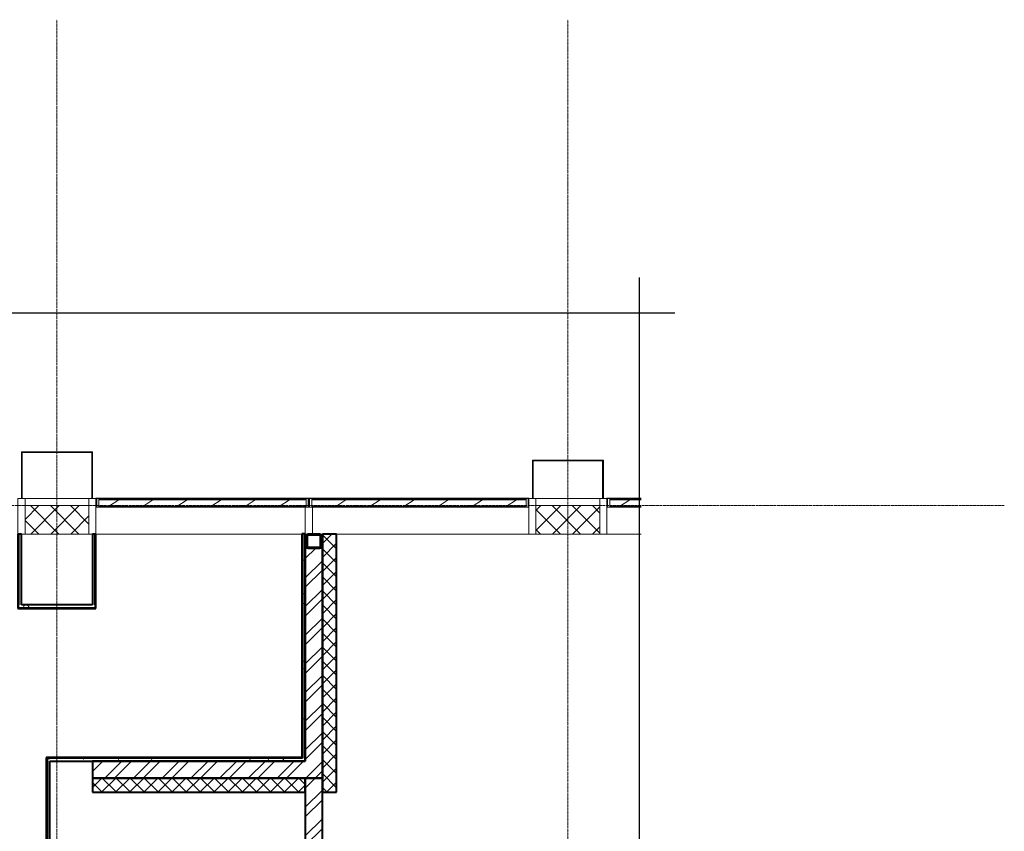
# Model space of a CAD drawing. Header units: millimetres. Extents: x 2030 to 88079, y 1212 to 81252.
# Tile 30 of 30: x 81141 to 88079, y 75305 to 81025. Entities that reach past the tile are written whole.
import ezdxf

# ---------------------------------------------------------------- set-up
doc = ezdxf.new("R2010")
doc.units = ezdxf.units.MM
doc.linetypes.add('ADSK_Линия сетки', pattern=[25, 20, -2.5, 0, -2.5])
doc.linetypes.add('Линия сетки', pattern=[25, 20, -2.5, 0, -2.5])
for name, color, linetype, lineweight in [('Импосты витража', 7, 'Continuous', 18), ('Колонны', 7, 'Continuous', 18), ('Несущие колонны', 7, 'Continuous', 18), ('Оси', 7, 'Continuous', 9), ('Панели витража', 7, 'Continuous', 18), ('Стены разрез', 7, 'Continuous', 40), ('Стены штриховка', 7, 'Continuous', 40)]:
    doc.layers.add(name, color=color, linetype=linetype, lineweight=lineweight)
pattern_1 = [(0, (0, 0), (406.4, 101.6), [33.528, -271.272, 33.528, -271.272, -1625.6]), (0, (0, 0), (406.4, 101.6), [-609.6, 33.528, -576.072, 33.528, -271.272, -711.2]), (0, (0, 0), (406.4, 101.6), [-1524, 33.528, -169.672, 33.528, -474.472]), (120, (152.4, 50.8), (-291.18818, 301.15272), [33.528, -271.272, 33.528, -271.272, -1625.6]), (120, (152.4, 50.8), (-291.18818, 301.15272), [-609.6, 33.528, -576.072, 33.528, -271.272, -711.2]), (120, (152.4, 50.8), (-291.18818, 301.15272), [-1524, 33.528, -169.672, 33.528, -474.472]), (240, (203.2, 254), (-115.21182, -402.75272), [33.528, -271.272, 33.528, -271.272, -1625.6]), (240, (203.2, 254), (-115.21182, -402.75272), [-609.6, 33.528, -576.072, 33.528, -271.272, -711.2]), (240, (203.2, 254), (-115.21182, -402.75272), [-1524, 33.528, -169.672, 33.528, -474.472])]
pattern_2 = [(45, (0, 0), (-101.02788, 101.02788), []), (45, (67.35, 0), (-101.02788, 101.02788), [])]
pattern_3 = [(45, (0, 0), (-49.497475, 49.497475), []), (135, (0, 0), (-49.497475, -49.497475), [])]
pattern_4 = [(45, (0, 0), (-70.71068, 70.71068), []), (135, (0, 0), (-70.71068, -70.71068), [])]
pattern_5 = [(225, (45700, 77650), (120.20815, -120.20815), [])]
pattern_6 = [(225, (44175, 77650), (120.20815, -120.20815), [])]
pattern_7 = [(225, (47787.5, 77650), (120.20815, -120.20815), [])]

# ---------------------------------------------------------------- blocks, each defined once
blk = doc.blocks.new('135_SLK_GD_AR_rvt-2-МКСС_К1_L01_1_700__Техпространство _короб СПЗ')
at = {"layer": 'Стены разрез', "lineweight": 9, "true_color": 0xaaaaaa}
h = blk.add_hatch(dxfattribs=at)
h.set_pattern_fill('FP_1', color=253, style=0, pattern_type=2)
h.set_pattern_definition(pattern_1)
h.paths.add_polyline_path([(39800, 76900), (39820, 76900), (39820, 77400), (39800, 77400), (39800, 77085.4)])
h = blk.add_hatch(dxfattribs=at)
h.set_pattern_fill('FP_1', color=253, style=0, pattern_type=2)
h.set_pattern_definition(pattern_1)
h.paths.add_polyline_path([(42880, 76900), (42900, 76900), (42900, 77400), (42880, 77400)])
h = blk.add_hatch(dxfattribs=at)
h.set_pattern_fill('FP_1', color=253, style=0, pattern_type=2)
h.set_pattern_definition(pattern_1)
h.paths.add_polyline_path([(43420, 76900), (43420, 77400), (43400, 77400), (43400, 76900)])
h = blk.add_hatch(dxfattribs=at)
h.set_pattern_fill('FP_1', color=253, style=0, pattern_type=2)
h.set_pattern_definition(pattern_1)
h.paths.add_polyline_path([(44880, 75820), (44900, 75820), (44900, 77400.4), (44880, 77400.4), (44880, 75825)])
h = blk.add_hatch(dxfattribs=at)
h.set_pattern_fill('FP_1', color=253, style=0, pattern_type=2)
h.set_pattern_definition(pattern_1)
h.paths.add_polyline_path([(42983.4, 76880), (43420, 76880), (43420, 76900), (42880, 76900), (42880, 76880)])
h = blk.add_hatch(dxfattribs=at)
h.set_pattern_fill('FP_1', color=253, style=0, pattern_type=2)
h.set_pattern_definition(pattern_1)
h.paths.add_polyline_path([(43080, 74620), (43100, 74620), (43100, 75820), (43080, 75820), (43080, 74625)])
h = blk.add_hatch(dxfattribs=at)
h.set_pattern_fill('FP_1', color=253, style=0, pattern_type=2)
h.set_pattern_definition(pattern_1)
h.paths.add_polyline_path([(44900, 75800), (44900, 75820), (43100, 75820), (43100, 75800), (44411, 75800)])
h = blk.add_hatch(dxfattribs=at)
h.set_pattern_fill('FP_1', color=253, style=0, pattern_type=2)
h.set_pattern_definition(pattern_1)
h.paths.add_polyline_path([(43100, 74600), (43100, 74620), (39600, 74620), (39600, 74600), (41555.7, 74600)])
at = {"layer": 'Стены разрез', "color": 253, "true_color": 0xaaaaaa}
for p, q in [((39800, 77400), (39800, 76900)), ((39825, 77400), (39800, 77400)), ((39825, 76900), (39825, 77400)), ((42900, 77400), (42875, 77400)), ((42875, 77400), (42875, 76900)), ((42900, 76900), (42900, 77400)), ((43400, 77400), (43400, 76900)), ((43425, 77400), (43400, 77400)), ((43425, 76900), (43425, 77400)), ((44900, 77400.4), (44875, 77400.4)), ((44875, 77400.4), (44875, 75825)), ((44900, 75825), (44900, 77400.4)), ((39800, 76900), (39600, 76900)), ((39600, 76900), (39600, 76875)), ((39600, 76875), (39825, 76875)), ((39825, 76880), (39825, 76900)), ((39825, 76875), (39825, 76880)), ((42875, 76900), (42875, 76880)), ((42875, 76880), (42875, 76875)), ((42875, 76875), (43425, 76875)), ((43400, 76900), (42900, 76900)), ((43425, 76880), (43425, 76900)), ((43425, 76875), (43425, 76880)), ((43080, 75825), (43075, 75825)), ((43075, 75825), (43075, 74625)), ((43100, 75825), (43080, 75825)), ((44875, 75825), (43100, 75825)), ((43100, 74625), (43100, 75800)), ((43100, 75800), (44900, 75800)), ((44900, 75820), (44900, 75825)), ((44900, 75800), (44900, 75820)), ((43075, 74625), (39600, 74625)), ((39600, 74625), (39600, 74600)), ((39600, 74600), (43100, 74600)), ((43100, 74620), (43100, 74625)), ((43100, 74600), (43100, 74620))]:
    blk.add_line(p, q, dxfattribs=at)
at = {"layer": 'Стены штриховка', "color": 253, "true_color": 0xaaaaaa}
for p, q in [((39820, 76900), (39820, 77400)), ((42880, 77400), (42880, 76900)), ((43420, 76900), (43420, 77400)), ((44880, 77400.4), (44880, 75825)), ((39600, 76880), (39820, 76880)), ((39820, 76900), (39820, 76880)), ((42880, 76880), (42880, 76900)), ((42880, 76880), (43420, 76880)), ((43420, 76900), (43420, 76880)), ((43080, 75820), (43080, 74625)), ((43080, 75820), (43100, 75820)), ((44880, 75820), (43100, 75820)), ((44880, 75825), (44880, 75820)), ((43080, 74620), (39600, 74620)), ((43080, 74625), (43080, 74620))]:
    blk.add_line(p, q, dxfattribs=at)
blk = doc.blocks.new('Труба квадратного сечения _ТУ 36-2287-80_-Колонна - Ф-3_труба100x6-3412616-МКСС_К1_L01_1_700__Техпространство _короб СПЗ')
at = {"layer": 'Несущие колонны', "color": 253, "lineweight": 40, "true_color": 0xaaaaaa}
for p, q in [((-60, 30), (-60, -50)), ((-55, -49), (-55, 29)), ((30, 40), (-50, 40)), ((-49, 35), (29, 35)), ((35, 29), (35, -49)), ((40, -50), (40, 30)), ((-50, -60), (30, -60)), ((29, -55), (-49, -55))]:
    blk.add_line(p, q, dxfattribs=at)
for centre, radius, start, end in [((-50, 30), 10, 90, 180), ((-49, 29), 6, 90, 180), ((29, 29), 6, 0, 90), ((30, 30), 10, 0, 90), ((-50, -50), 10, 180, 270), ((-49, -49), 6, 180, 270), ((29, -49), 6, 270, 0), ((30, -50), 10, 270, 360)]:
    blk.add_arc(centre, radius, start, end, dxfattribs=at)
blk = doc.blocks.new('135_SLK_K1_AR_rvt-2-МКСС_К1_L01_1_700__Техпространство _короб СПЗ')
at = {"layer": 'Стены разрез', "lineweight": 9, "true_color": 0xaaaaaa}
h = blk.add_hatch(dxfattribs=at)
h.set_pattern_fill('FP_4', color=253, style=0, pattern_type=2)
h.set_pattern_definition(pattern_3)
h.paths.add_polyline_path([(45120, 75580), (45120, 77400), (45020, 77400), (45020, 75580)])
h = blk.add_hatch(dxfattribs=at)
h.set_pattern_fill('FP_2', color=253, style=0, pattern_type=2)
h.set_pattern_definition(pattern_2)
h.paths.add_polyline_path([(45020, 75680), (45020, 77300), (44900, 77300), (44900, 75680)])
h = blk.add_hatch(dxfattribs=at)
h.set_pattern_fill('FP_2', color=253, style=0, pattern_type=2)
h.set_pattern_definition(pattern_2)
h.paths.add_polyline_path([(44900, 75680), (44900, 75800), (43400, 75800), (43400, 75680), (44411, 75680)])
h = blk.add_hatch(dxfattribs=at)
h.set_pattern_fill('FP_4', color=253, style=0, pattern_type=2)
h.set_pattern_definition(pattern_3)
h.paths.add_polyline_path([(44900, 75580), (44900, 75680), (43400, 75680), (43400, 75580), (44411, 75580)])
h = blk.add_hatch(dxfattribs=at)
h.set_pattern_fill('FP_2', color=253, style=0, pattern_type=2)
h.set_pattern_definition(pattern_2)
h.paths.add_polyline_path([(44900, 70700), (45020, 70700), (45020, 75680), (44900, 75680), (44900, 72943)])
at = {"layer": 'Стены разрез', "color": 253, "true_color": 0xaaaaaa}
for p, q in [((45020, 77400), (45020, 77300)), ((45120, 77400), (45020, 77400)), ((45120, 75580), (45120, 77400)), ((44900, 77300), (44900, 75800)), ((44920, 77300), (44900, 77300)), ((45020, 77300), (45000, 77300)), ((44900, 75800), (43400, 75800)), ((43400, 75800), (43400, 75680)), ((43400, 75680), (43400, 75580)), ((44900, 75680), (45020, 75680)), ((45020, 75680), (44900, 75680)), ((43400, 75580), (44900, 75580)), ((44900, 75580), (44900, 70700)), ((45020, 75580), (45120, 75580)), ((45020, 73130.3), (45020, 75580))]:
    blk.add_line(p, q, dxfattribs=at)
at = {"layer": 'Стены штриховка', "color": 253, "true_color": 0xaaaaaa}
for p, q in [((45020, 75680), (45020, 77300)), ((45020, 77300), (45020, 75680)), ((43400, 75680), (44900, 75680)), ((44900, 75680), (43400, 75680)), ((44900, 75680), (44900, 75580)), ((44900, 75580), (44900, 75680)), ((45020, 75680), (45020, 75580)), ((45020, 75580), (45020, 75680))]:
    blk.add_line(p, q, dxfattribs=at)
at = {"layer": 'Несущие колонны', "color": 253, "lineweight": 18, "true_color": 0xaaaaaa}
blk.add_blockref('Труба квадратного сечения _ТУ 36-2287-80_-Колонна - Ф-3_труба100x6-3412616-МКСС_К1_L01_1_700__Техпространство _короб СПЗ', (44970, 77360), dxfattribs=at)
blk = doc.blocks.new('Rectangular Mullion - R_StandardFrame_50Wx250H-4768532-МКСС_К1_L01_1_700__Техпространство _короб СПЗ')
at = {"layer": 'Импосты витража', "color": 253, "lineweight": 5, "true_color": 0xaaaaaa}
for p, q in [((-25, -250), (-25, 0)), ((-25, 0), (-5, 0)), ((0, 0), (25, 0)), ((25, 0), (25, -250)), ((25, -250), (-25, -250))]:
    blk.add_line(p, q, dxfattribs=at)
blk = doc.blocks.new('Rectangular Mullion - R_StandardFrame_50Wx250H-4769341-МКСС_К1_L01_1_700__Техпространство _короб СПЗ')
at = {"layer": 'Импосты витража', "color": 253, "lineweight": 5, "true_color": 0xaaaaaa}
blk.add_line((24925, 77650), (25375, 77650), dxfattribs=at)
blk = doc.blocks.new('Rectangular Mullion - R_StandardFrame_50Wx250H-V40-МКСС_К1_L01_1_700__Техпространство _короб СПЗ')
at = {"layer": 'Импосты витража', "color": 253, "lineweight": 5, "true_color": 0xaaaaaa}
for p, q in [((-25, -250), (-25, 0)), ((-25, 0), (0, 0)), ((5, 0), (25, 0)), ((25, 0), (25, -250)), ((25, -250), (-25, -250))]:
    blk.add_line(p, q, dxfattribs=at)
blk = doc.blocks.new('A_PAN_VentilationGrill - Горизонтальные_Стекло_П-4_1-V47-МКСС_К1_L01_1_700__Техпространство _короб СПЗ')
at = {"layer": 'Панели витража', "lineweight": 5}
h = blk.add_hatch(dxfattribs=at)
h.set_pattern_fill('FP_46', color=256, style=0, pattern_type=2)
h.set_pattern_definition(pattern_5)
h.paths.add_polyline_path([(-755, 60), (-770, 60), (-770, 0), (-755, 0), (-755, 55)])
h.paths.add_polyline_path([(755, 60), (755, 0), (770, 0), (770, 60)])
h = blk.add_hatch(dxfattribs=at)
h.set_pattern_fill('FP_46', color=256, style=0, pattern_type=2)
h.set_pattern_definition(pattern_5)
h.paths.add_polyline_path([(-755, 60), (-755, 55), (755, 55), (755, 60), (-138.7, 60)])
h = blk.add_hatch(dxfattribs=at)
h.set_pattern_fill('FP_47', color=256, style=0, pattern_type=2)
h.set_pattern_definition([(213.056, (45700, 32687.39), (120.2083, -78.22982), [])])
h.paths.add_polyline_path([(-755, 55), (-755, 8.1), (755, 8.1), (755, 55), (-138.7, 55)])
h = blk.add_hatch(dxfattribs=at)
h.set_pattern_fill('FP_45', color=256, style=0, pattern_type=2)
h.set_pattern_definition([(213.056, (45700, 32640.9), (120.2083, -78.22982), [])])
h.paths.add_polyline_path([(-755, 1.6), (-755, 0), (755, 0), (755, 1.6), (-745, 1.6)])
h = blk.add_hatch(dxfattribs=at)
h.set_pattern_fill('FP_46', color=256, style=0, pattern_type=2)
h.set_pattern_definition(pattern_5)
h.paths.add_polyline_path([(-745, 0), (-745, -3), (745, -3), (745, 0), (-138.7, 0)])
at = {"layer": 'Панели витража', "color": 253, "lineweight": 5, "true_color": 0xaaaaaa}
for p, q in [((-770, 60), (-775, 60)), ((-775, 60), (-775, -3)), ((-770, 0), (-770, 60)), ((-745, 0), (-770, 0)), ((-755, 55), (-755, 60)), ((-755, 60), (750, 60)), ((-755, 8.1), (-755, 55)), ((-755, 55), (755, 55)), ((755, 8.1), (-755, 8.1)), ((-755, 8.1), (-755, 1.6)), ((-755, 1.6), (755, 1.6)), ((-755, 0), (-755, 1.6)), ((-745, -3), (-745, 0)), ((770, 0), (745, 0)), ((745, 0), (745, -3)), ((755, 60), (755, 55)), ((755, 55), (755, 8.1)), ((755, 1.6), (755, 8.1)), ((755, 1.6), (755, 0)), ((770, 60), (770, 0)), ((775, 60), (770, 60)), ((775, -3), (775, 60)), ((-775, -3), (-745, -3)), ((745, 0), (-745, 0)), ((-745, -3), (745, -3)), ((745, -3), (775, -3))]:
    blk.add_line(p, q, dxfattribs=at)
blk = doc.blocks.new('Rectangular Mullion - R_InvisibleFrame_50Wx250H-V48-МКСС_К1_L01_1_700__Техпространство _короб СПЗ')
at = {"layer": 'Импосты витража', "color": 253, "lineweight": 5, "true_color": 0xaaaaaa}
for p, q in [((46455, 77590), (46470, 77590)), ((45000, 77400), (45020, 77400)), ((45120, 77400), (46475, 77400))]:
    blk.add_line(p, q, dxfattribs=at)
blk = doc.blocks.new('A_PAN_VentilationGrill - Горизонтальные_Стекло_П-4_1-6827789-МКСС_К1_L01_1_700__Техпространство _короб СПЗ')
at = {"layer": 'Панели витража', "lineweight": 5}
h = blk.add_hatch(dxfattribs=at)
h.set_pattern_fill('FP_64', color=256, style=0, pattern_type=2)
h.set_pattern_definition(pattern_6)
h.paths.add_polyline_path([(-730, 60), (-745, 60), (-745, 0), (-730, 0), (-730, 55)])
h.paths.add_polyline_path([(730, 60), (730, 0), (745, 0), (745, 60)])
h = blk.add_hatch(dxfattribs=at)
h.set_pattern_fill('FP_64', color=256, style=0, pattern_type=2)
h.set_pattern_definition(pattern_6)
h.paths.add_polyline_path([(-725, 60), (-730, 60), (-730, 55), (730, 55), (730, 60), (-592.9, 60)])
h = blk.add_hatch(dxfattribs=at)
h.set_pattern_fill('FP_65', color=256, style=0, pattern_type=2)
h.set_pattern_definition([(213.056, (44175, 32687.39), (120.2083, -78.22982), [])])
h.paths.add_polyline_path([(-730, 55), (-730, 8.1), (730, 8.1), (730, 55), (-592.9, 55)])
h = blk.add_hatch(dxfattribs=at)
h.set_pattern_fill('FP_63', color=256, style=0, pattern_type=2)
h.set_pattern_definition([(213.056, (44175, 32640.9), (120.2083, -78.22982), [])])
h.paths.add_polyline_path([(-730, 1.6), (-730, 0), (730, 0), (730, 1.6), (-720, 1.6)])
h = blk.add_hatch(dxfattribs=at)
h.set_pattern_fill('FP_64', color=256, style=0, pattern_type=2)
h.set_pattern_definition(pattern_6)
h.paths.add_polyline_path([(-720, 0), (-720, -3), (720, -3), (720, 0), (-592.9, 0)])
at = {"layer": 'Панели витража', "color": 253, "lineweight": 5, "true_color": 0xaaaaaa}
for p, q in [((-745, 60), (-750, 60)), ((-750, 60), (-750, -3)), ((-745, 0), (-745, 60)), ((-720, 0), (-745, 0)), ((-730, 55), (-730, 60)), ((-730, 8.1), (-730, 55)), ((-730, 55), (730, 55)), ((730, 8.1), (-730, 8.1)), ((-730, 8.1), (-730, 1.6)), ((-730, 1.6), (730, 1.6)), ((-730, 0), (-730, 1.6)), ((-725, 60), (730, 60)), ((-720, -3), (-720, 0)), ((745, 0), (720, 0)), ((720, 0), (720, -3)), ((730, 60), (730, 55)), ((730, 55), (730, 8.1)), ((730, 1.6), (730, 8.1)), ((730, 1.6), (730, 0)), ((745, 60), (745, 0)), ((750, 60), (745, 60)), ((750, -3), (750, 60)), ((-750, -3), (-720, -3)), ((720, 0), (-720, 0)), ((-720, -3), (720, -3)), ((720, -3), (750, -3))]:
    blk.add_line(p, q, dxfattribs=at)
blk = doc.blocks.new('Rectangular Mullion - R_InvisibleFrame_50Wx250H-6827788-МКСС_К1_L01_1_700__Техпространство _короб СПЗ')
at = {"layer": 'Импосты витража', "color": 253, "lineweight": 5, "true_color": 0xaaaaaa}
for p, q in [((43430, 77590), (43445, 77590)), ((43425, 77400), (44875, 77400))]:
    blk.add_line(p, q, dxfattribs=at)
blk = doc.blocks.new('Rectangular Mullion - R_InvisibleFrame_50Wx250H-V55-МКСС_К1_L01_1_700__Техпространство _короб СПЗ')
at = {"layer": 'Импосты витража', "color": 253, "lineweight": 5, "true_color": 0xaaaaaa}
for p, q in [((-25, -250), (-25, -60)), ((-25, -60), (25, -60)), ((25, -60), (25, -250)), ((25, -250), (5, -250))]:
    blk.add_line(p, q, dxfattribs=at)
blk = doc.blocks.new('A_PAN_VentilationGrill - Горизонтальные_Стекло_П-4_1-V56-МКСС_К1_L01_1_700__Техпространство _короб СПЗ')
at = {"layer": 'Панели витража', "lineweight": 5}
h = blk.add_hatch(dxfattribs=at)
h.set_pattern_fill('FP_67', color=256, style=0, pattern_type=2)
h.set_pattern_definition(pattern_7)
h.paths.add_polyline_path([(521.1, 60), (521.1, 55), (742.5, 55), (742.5, 60)])
h = blk.add_hatch(dxfattribs=at)
h.set_pattern_fill('FP_68', color=256, style=0, pattern_type=2)
h.set_pattern_definition([(213.056, (47787.5, 32687.39), (120.2083, -78.22982), [])])
h.paths.add_polyline_path([(521.1, 55), (521.1, 8.1), (742.5, 8.1), (742.5, 55)])
h = blk.add_hatch(dxfattribs=at)
h.set_pattern_fill('FP_66', color=256, style=0, pattern_type=2)
h.set_pattern_definition([(213.056, (47787.5, 32640.9), (120.2083, -78.22982), [])])
h.paths.add_polyline_path([(521.1, 1.6), (521.1, 0), (742.5, 0), (742.5, 1.6), (732.5, 1.6)])
h = blk.add_hatch(dxfattribs=at)
h.set_pattern_fill('FP_67', color=256, style=0, pattern_type=2)
h.set_pattern_definition(pattern_7)
h.paths.add_polyline_path([(742.5, 60), (742.5, 0), (757.5, 0), (757.5, 60)])
h = blk.add_hatch(dxfattribs=at)
h.set_pattern_fill('FP_67', color=256, style=0, pattern_type=2)
h.set_pattern_definition(pattern_7)
h.paths.add_polyline_path([(521.1, 0), (521.1, -3), (732.5, -3), (732.5, 0)])
at = {"layer": 'Панели витража', "color": 253, "lineweight": 5, "true_color": 0xaaaaaa}
for p, q in [((521.1, 60), (742.5, 60)), ((521.1, 55), (742.5, 55)), ((742.5, 8.1), (521.1, 8.1)), ((521.1, 1.6), (742.5, 1.6)), ((757.5, 0), (732.5, 0)), ((732.5, 0), (732.5, -3)), ((742.5, 60), (742.5, 55)), ((742.5, 55), (742.5, 8.1)), ((742.5, 1.6), (742.5, 8.1)), ((742.5, 1.6), (742.5, 0)), ((757.5, 60), (757.5, 0)), ((762.5, 60), (757.5, 60)), ((762.5, -3), (762.5, 60)), ((732.5, 0), (521.1, 0)), ((521.1, -3), (732.5, -3)), ((732.5, -3), (762.5, -3))]:
    blk.add_line(p, q, dxfattribs=at)
blk = doc.blocks.new('Rectangular Mullion - R_InvisibleFrame_50Wx250H-V57-МКСС_К1_L01_1_700__Техпространство _короб СПЗ')
at = {"layer": 'Импосты витража', "color": 253, "lineweight": 5, "true_color": 0xaaaaaa}
for p, q in [((47030, 77590), (47045, 77590)), ((47025, 77400), (47266.4, 77400))]:
    blk.add_line(p, q, dxfattribs=at)
blk = doc.blocks.new('A_SLK_PAN_Type1 - Прямой тип панели-7362777-МКСС_К1_L01_1_700__Техпространство _короб СПЗ')
at = {"layer": 'Колонны', "lineweight": 5}
for p, q in [((-250, 330), (250, 330)), ((-250, 0), (-250, 330)), ((-245, 325), (-245, 0)), ((245, 325), (-245, 325)), ((245, 0), (245, 325)), ((250, 330), (250, 0)), ((-245, 0), (-250, 0)), ((250, 0), (245, 0))]:
    blk.add_line(p, q, dxfattribs=at)
blk = doc.blocks.new('A_SLK_PAN_Type1 - Прямой тип панели-7362758-МКСС_К1_L01_1_700__Техпространство _короб СПЗ')
at = {"layer": 'Колонны', "lineweight": 5}
for p, q in [((-250, 270), (250, 270)), ((-250, 0), (-250, 270)), ((-245, 265), (-245, 0)), ((245, 265), (-245, 265)), ((245, 0), (245, 265)), ((250, 270), (250, 0)), ((-245, 0), (-250, 0)), ((250, 0), (245, 0))]:
    blk.add_line(p, q, dxfattribs=at)
blk = doc.blocks.new('135_SLK_K1_AR_FCD_rvt-2-МКСС_К1_L01_1_700__Техпространство _короб СПЗ')
at = {"layer": 'Стены разрез', "lineweight": 5, "true_color": 0xaaaaaa}
h = blk.add_hatch(dxfattribs=at)
h.set_pattern_fill('FP_8', color=253, style=0, pattern_type=2)
h.set_pattern_definition(pattern_4)
h.paths.add_polyline_path([(43375, 77400), (43375, 77600), (42925, 77600), (42925, 77400), (42983.4, 77400)])
h = blk.add_hatch(dxfattribs=at)
h.set_pattern_fill('FP_8', color=253, style=0, pattern_type=2)
h.set_pattern_definition(pattern_4)
h.paths.add_polyline_path([(46975, 77400), (46975, 77600), (46525, 77600), (46525, 77400)])
at = {"layer": 'Стены разрез', "color": 253, "lineweight": 9, "true_color": 0xaaaaaa}
for p, q in [((43375, 77600), (42925, 77600)), ((42925, 77600), (42925, 77400)), ((43375, 77400), (43375, 77600)), ((46975, 77600), (46525, 77600)), ((46525, 77600), (46525, 77400)), ((46975, 77400), (46975, 77600)), ((42925, 77400), (43375, 77400)), ((46525, 77400), (46975, 77400))]:
    blk.add_line(p, q, dxfattribs=at)
at = {"layer": 'Импосты витража', "color": 253, "lineweight": 5, "true_color": 0xaaaaaa, "extrusion": (0, 0, -1)}
for name, p in [('Rectangular Mullion - R_StandardFrame_50Wx250H-4768532-МКСС_К1_L01_1_700__Техпространство _короб СПЗ', (-42900, 77650)), ('Rectangular Mullion - R_StandardFrame_50Wx250H-V40-МКСС_К1_L01_1_700__Техпространство _короб СПЗ', (-43400, 77650)), ('Rectangular Mullion - R_StandardFrame_50Wx250H-4768532-МКСС_К1_L01_1_700__Техпространство _короб СПЗ', (-46500, 77650)), ('Rectangular Mullion - R_StandardFrame_50Wx250H-V40-МКСС_К1_L01_1_700__Техпространство _короб СПЗ', (-47000, 77650)), ('Rectangular Mullion - R_InvisibleFrame_50Wx250H-V55-МКСС_К1_L01_1_700__Техпространство _короб СПЗ', (-44925, 77650))]:
    blk.add_blockref(name, p, dxfattribs=at)
at = {"layer": 'Импосты витража', "color": 253, "lineweight": 5, "true_color": 0xaaaaaa}
for name, p in [('Rectangular Mullion - R_StandardFrame_50Wx250H-4769341-МКСС_К1_L01_1_700__Техпространство _короб СПЗ', (18000, 0)), ('Rectangular Mullion - R_StandardFrame_50Wx250H-4769341-МКСС_К1_L01_1_700__Техпространство _короб СПЗ', (21600, 0)), ('Rectangular Mullion - R_InvisibleFrame_50Wx250H-6827788-МКСС_К1_L01_1_700__Техпространство _короб СПЗ', (0, 0)), ('Rectangular Mullion - R_InvisibleFrame_50Wx250H-V48-МКСС_К1_L01_1_700__Техпространство _короб СПЗ', (0, 0)), ('Rectangular Mullion - R_InvisibleFrame_50Wx250H-V57-МКСС_К1_L01_1_700__Техпространство _короб СПЗ', (0, 0))]:
    blk.add_blockref(name, p, dxfattribs=at)
at = {"layer": 'Колонны', "color": 253, "lineweight": 5, "true_color": 0xaaaaaa}
for name, p in [('A_SLK_PAN_Type1 - Прямой тип панели-7362777-МКСС_К1_L01_1_700__Техпространство _короб СПЗ', (43150, 77650)), ('A_SLK_PAN_Type1 - Прямой тип панели-7362758-МКСС_К1_L01_1_700__Техпространство _короб СПЗ', (46750, 77650))]:
    blk.add_blockref(name, p, dxfattribs=at)
at = {"layer": 'Панели витража', "color": 253, "lineweight": 5, "true_color": 0xaaaaaa, "rotation": 180}
for name, p in [('A_PAN_VentilationGrill - Горизонтальные_Стекло_П-4_1-6827789-МКСС_К1_L01_1_700__Техпространство _короб СПЗ', (44175, 77650)), ('A_PAN_VentilationGrill - Горизонтальные_Стекло_П-4_1-V47-МКСС_К1_L01_1_700__Техпространство _короб СПЗ', (45700, 77650)), ('A_PAN_VentilationGrill - Горизонтальные_Стекло_П-4_1-V56-МКСС_К1_L01_1_700__Техпространство _короб СПЗ', (47787.5, 77650))]:
    blk.add_blockref(name, p, dxfattribs=at)
blk = doc.blocks.new('*U268')
at = {"color": 0, "linetype": 'ByBlock', "lineweight": -2, "ltscale": 0.5}
for points in [[(-2.5, 196.791), (111.078, 196.791), (112.328, 201.791), (114.828, 191.791), (116.078, 196.791), (229.656, 196.791)], [(227.156, 199.291), (227.156, 100.896), (232.156, 99.646), (222.156, 97.146), (227.156, 95.896), (227.156, -2.5)]]:
    blk.add_lwpolyline(points, dxfattribs=at)

msp = doc.modelspace()

# ---------------------------------------------------------------- linework, layer by layer
at = {"layer": 'Оси', "linetype": 'Линия сетки'}
for p, q in [((81403.485, 53815.672), (81403.485, 81024.935)), ((85003.485, 53815.672), (85003.485, 81024.935))]:
    msp.add_line(p, q, dxfattribs=at)
at = {"layer": 'Оси', "linetype": 'ADSK_Линия сетки'}
msp.add_line((88078.617, 77600), (60118.329, 77600), dxfattribs=at)

# ---------------------------------------------------------------- block references
at = {"xscale": 100, "yscale": 100, "zscale": 100}
msp.add_blockref('*U268', (62790.933, 59279.119), dxfattribs=at)
at = {"lineweight": 5}
for name in ['135_SLK_K1_AR_FCD_rvt-2-МКСС_К1_L01_1_700__Техпространство _короб СПЗ', '135_SLK_K1_AR_rvt-2-МКСС_К1_L01_1_700__Техпространство _короб СПЗ', '135_SLK_GD_AR_rvt-2-МКСС_К1_L01_1_700__Техпространство _короб СПЗ']:
    msp.add_blockref(name, (38253.485, 0), dxfattribs=at)

doc.saveas('drawing.dxf')
